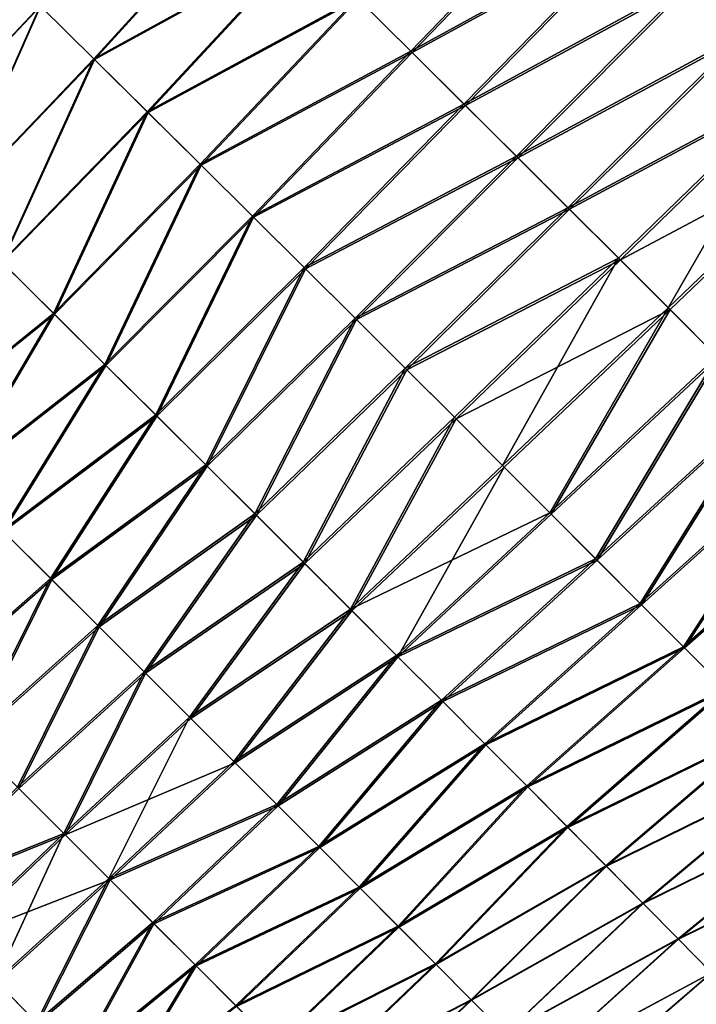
# Model space of a CAD drawing. Header units: metres. Extents: x -42 to 163, y -93 to 90.
# Tile 203 of 232: x 73 to 84, y 40 to 56. Entities that reach past the tile are written whole.
import ezdxf

# ---------------------------------------------------------------- set-up
doc = ezdxf.new("R2010")
doc.units = ezdxf.units.M
doc.layers.add('solid_500770_SW0001', color=7, linetype='CONTINUOUS')

msp = doc.modelspace()

# ---------------------------------------------------------------- linework, layer by layer
at = {"layer": 'solid_500770_SW0001'}
for points in [[(87.237175, 59.963047, 19.122463), (84.083702, 56.83548, 18.946747), (84.961792, 55.960236, 18.374535)], [(87.265656, 59.935425, -19.104734), (84.991943, 55.930767, -18.3543), (84.111984, 56.807938, -18.929361)], [(82.288597, 58.621048, 19.952579), (78.543671, 56.543674, 20.09831), (79.43502, 55.659164, 19.690622)], [(82.31073, 58.599663, -19.941608), (79.454849, 55.639965, -19.681068), (78.559975, 56.527992, -20.091373)], [(83.192223, 57.722874, 19.472954), (82.288597, 58.621048, 19.952579), (79.43502, 55.659164, 19.690622)], [(82.31073, 58.599663, -19.941608), (83.217751, 57.698112, -19.45875), (79.454849, 55.639965, -19.681068)], [(76.732872, 58.335453, 20.769281), (73.292061, 56.411354, 20.637728), (74.182808, 55.532181, 20.405054)], [(76.742302, 58.326645, -20.766178), (74.192307, 55.523209, -20.402159), (73.298683, 56.405216, -20.636198)], [(77.64257, 57.436218, 20.457924), (76.732872, 58.335453, 20.769281), (74.182808, 55.532181, 20.405054)], [(76.742302, 58.326645, -20.766178), (77.655357, 57.424061, -20.453091), (74.192307, 55.523209, -20.402159)], [(83.192223, 57.722874, 19.472954), (79.43502, 55.659164, 19.690622), (80.315475, 54.784039, 19.235035)], [(83.217751, 57.698112, -19.45875), (80.338615, 54.761551, -19.222391), (79.454849, 55.639965, -19.681068)], [(84.083702, 56.83548, 18.946747), (83.192223, 57.722874, 19.472954), (80.315475, 54.784039, 19.235035)], [(83.217751, 57.698112, -19.45875), (84.111984, 56.807938, -18.929361), (80.338615, 54.761551, -19.222391)], [(77.64257, 57.436218, 20.457924), (74.182808, 55.532181, 20.405054), (75.066895, 54.657734, 20.122784)], [(78.543671, 56.543674, 20.09831), (77.64257, 57.436218, 20.457924), (75.066895, 54.657734, 20.122784)], [(73.292061, 56.411354, 20.637728), (72.395699, 57.293983, 20.820864), (70.915321, 53.890469, 20.247267)], [(72.400131, 57.289982, -20.820396), (73.298683, 56.405216, -20.636198), (70.918602, 53.887543, -20.246643)], [(77.655357, 57.424061, -20.453091), (75.07959, 54.645565, -20.118265), (74.192307, 55.523209, -20.402159)], [(77.655357, 57.424061, -20.453091), (78.559975, 56.527992, -20.091373), (75.07959, 54.645565, -20.118265)], [(84.083702, 56.83548, 18.946747), (80.315475, 54.784039, 19.235035), (81.183876, 53.919647, 18.731758)], [(84.111984, 56.807938, -18.929361), (81.209686, 53.894463, -18.716099), (80.338615, 54.761551, -19.222391)], [(84.961792, 55.960236, 18.374535), (84.083702, 56.83548, 18.946747), (81.183876, 53.919647, 18.731758)], [(84.111984, 56.807938, -18.929361), (84.991943, 55.930767, -18.3543), (81.209686, 53.894463, -18.716099)], [(78.543671, 56.543674, 20.09831), (75.066895, 54.657734, 20.122784), (75.943031, 53.789482, 19.791048)], [(78.559975, 56.527992, -20.091373), (75.959091, 53.773949, -19.784519), (75.07959, 54.645565, -20.118265)], [(79.43502, 55.659164, 19.690622), (78.543671, 56.543674, 20.09831), (75.943031, 53.789482, 19.791048)], [(78.559975, 56.527992, -20.091373), (79.454849, 55.639965, -19.681068), (75.959091, 53.773949, -19.784519)], [(73.292061, 56.411354, 20.637728), (70.915321, 53.890469, 20.247267), (71.788269, 53.027874, 20.048031)], [(73.298683, 56.405216, -20.636198), (71.794434, 53.022102, -20.046303), (70.918602, 53.887543, -20.246643)], [(74.182808, 55.532181, 20.405054), (73.292061, 56.411354, 20.637728), (71.788269, 53.027874, 20.048031)], [(73.298683, 56.405216, -20.636198), (74.192307, 55.523209, -20.402159), (71.794434, 53.022102, -20.046303)], [(84.961792, 55.960236, 18.374535), (81.183876, 53.919647, 18.731758), (82.038834, 53.067478, 18.181408)], [(84.991943, 55.930767, -18.3543), (82.066444, 53.040428, -18.163065), (81.209686, 53.894463, -18.716099)], [(85.825081, 55.098606, 17.757177), (84.961792, 55.960236, 18.374535), (82.038834, 53.067478, 18.181408)], [(84.991943, 55.930767, -18.3543), (85.856102, 55.06823, -17.734419), (82.066444, 53.040428, -18.163065)], [(79.43502, 55.659164, 19.690622), (75.943031, 53.789482, 19.791048), (76.809914, 52.928917, 19.409996)], [(79.454849, 55.639965, -19.681068), (76.829338, 52.910019, -19.400923), (75.959091, 53.773949, -19.784519)], [(80.315475, 54.784039, 19.235035), (79.43502, 55.659164, 19.690622), (76.809914, 52.928917, 19.409996)], [(79.454849, 55.639965, -19.681068), (80.338615, 54.761551, -19.222391), (76.829338, 52.910019, -19.400923)], [(74.182808, 55.532181, 20.405054), (71.788269, 53.027874, 20.048031), (72.655495, 52.16927, 19.796881)], [(74.192307, 55.523209, -20.402159), (72.664894, 52.160275, -19.793779), (71.794434, 53.022102, -20.046303)], [(75.066895, 54.657734, 20.122784), (74.182808, 55.532181, 20.405054), (72.655495, 52.16927, 19.796881)], [(74.192307, 55.523209, -20.402159), (75.07959, 54.645565, -20.118265), (72.664894, 52.160275, -19.793779)], [(85.825081, 55.098606, 17.757177), (82.038834, 53.067478, 18.181408), (82.878838, 52.229103, 17.584898)], [(85.856102, 55.06823, -17.734419), (82.907272, 52.201195, -17.564159), (82.066444, 53.040428, -18.163065)], [(85.825081, 55.098606, 17.757177), (82.878838, 52.229103, 17.584898), (83.702347, 51.406105, 16.943146)], [(85.856102, 55.06823, -17.734419), (86.702995, 54.221893, -17.070646), (82.907272, 52.201195, -17.564159)], [(86.672157, 54.25206, 17.095533), (85.825081, 55.098606, 17.757177), (83.702347, 51.406105, 16.943146)], [(75.066895, 54.657734, 20.122784), (72.655495, 52.16927, 19.796881), (73.515488, 51.316322, 19.493912)], [(75.943031, 53.789482, 19.791048), (75.066895, 54.657734, 20.122784), (73.515488, 51.316322, 19.493912)], [(80.315475, 54.784039, 19.235035), (76.809914, 52.928917, 19.409996), (77.666222, 52.077522, 18.97978)], [(80.338615, 54.761551, -19.222391), (77.688805, 52.055492, -18.967674), (76.829338, 52.910019, -19.400923)], [(81.183876, 53.919647, 18.731758), (80.315475, 54.784039, 19.235035), (77.666222, 52.077522, 18.97978)], [(80.338615, 54.761551, -19.222391), (81.209686, 53.894463, -18.716099), (77.688805, 52.055492, -18.967674)], [(75.07959, 54.645565, -20.118265), (73.528305, 51.303913, -19.489021), (72.664894, 52.160275, -19.793779)], [(75.07959, 54.645565, -20.118265), (75.959091, 53.773949, -19.784519), (73.528305, 51.303913, -19.489021)], [(86.702995, 54.221893, -17.070646), (83.730583, 51.378433, -16.920345), (82.907272, 52.201195, -17.564159)], [(86.672157, 54.25206, 17.095533), (83.702347, 51.406105, 16.943146), (84.507851, 50.600056, 16.257072)], [(86.702995, 54.221893, -17.070646), (84.534966, 50.57354, -16.232954), (83.730583, 51.378433, -16.920345)], [(81.183876, 53.919647, 18.731758), (77.666222, 52.077522, 18.97978), (78.510651, 51.236797, 18.500591)], [(81.209686, 53.894463, -18.716099), (78.535759, 51.212212, -18.485565), (77.688805, 52.055492, -18.967674)], [(82.038834, 53.067478, 18.181408), (81.183876, 53.919647, 18.731758), (78.510651, 51.236797, 18.500591)], [(81.209686, 53.894463, -18.716099), (82.066444, 53.040428, -18.163065), (78.535759, 51.212212, -18.485565)], [(75.943031, 53.789482, 19.791048), (73.515488, 51.316322, 19.493912), (74.36673, 50.470726, 19.139248)], [(75.959091, 53.773949, -19.784519), (74.38298, 50.454887, -19.131981), (73.528305, 51.303913, -19.489021)], [(76.809914, 52.928917, 19.409996), (75.943031, 53.789482, 19.791048), (74.36673, 50.470726, 19.139248)], [(75.959091, 53.773949, -19.784519), (76.829338, 52.910019, -19.400923), (74.38298, 50.454887, -19.131981)], [(82.038834, 53.067478, 18.181408), (78.510651, 51.236797, 18.500591), (79.34166, 50.408363, 17.973091)], [(82.066444, 53.040428, -18.163065), (79.368439, 50.38205, -17.95549), (78.535759, 51.212212, -18.485565)], [(82.878838, 52.229103, 17.584898), (82.038834, 53.067478, 18.181408), (79.34166, 50.408363, 17.973091)], [(82.066444, 53.040428, -18.163065), (82.907272, 52.201195, -17.564159), (79.368439, 50.38205, -17.95549)], [(76.809914, 52.928917, 19.409996), (74.36673, 50.470726, 19.139248), (75.207687, 49.634163, 18.733013)], [(76.829338, 52.910019, -19.400923), (75.22718, 49.615112, -18.722822), (74.38298, 50.454887, -19.131981)], [(77.666222, 52.077522, 18.97978), (76.809914, 52.928917, 19.409996), (75.207687, 49.634163, 18.733013)], [(76.829338, 52.910019, -19.400923), (77.688805, 52.055492, -18.967674), (75.22718, 49.615112, -18.722822)], [(82.878838, 52.229103, 17.584898), (79.34166, 50.408363, 17.973091), (80.157593, 49.593937, 17.398266)], [(82.878838, 52.229103, 17.584898), (80.157593, 49.593937, 17.398266), (80.956779, 48.795227, 16.777105)], [(83.702347, 51.406105, 16.943146), (82.878838, 52.229103, 17.584898), (80.956779, 48.795227, 16.777105)], [(73.515488, 51.316322, 19.493912), (72.655495, 52.16927, 19.796881), (71.050972, 49.327114, 19.283865)], [(72.664894, 52.160275, -19.793779), (73.528305, 51.303913, -19.489021), (71.060669, 49.31773, -19.280602)], [(77.666222, 52.077522, 18.97978), (75.207687, 49.634163, 18.733013), (76.036819, 48.808342, 18.275375)], [(77.688805, 52.055492, -18.967674), (76.058937, 48.786644, -18.262377), (75.22718, 49.615112, -18.722822)], [(78.510651, 51.236797, 18.500591), (77.666222, 52.077522, 18.97978), (76.036819, 48.808342, 18.275375)], [(77.688805, 52.055492, -18.967674), (78.535759, 51.212212, -18.485565), (76.058937, 48.786644, -18.262377)], [(82.907272, 52.201195, -17.564159), (80.185081, 49.566883, -17.378345), (79.368439, 50.38205, -17.95549)], [(82.907272, 52.201195, -17.564159), (83.730583, 51.378433, -16.920345), (80.185081, 49.566883, -17.378345)], [(83.702347, 51.406105, 16.943146), (80.956779, 48.795227, 16.777105), (81.737549, 48.01395, 16.1106)], [(84.507851, 50.600056, 16.257072), (83.702347, 51.406105, 16.943146), (81.737549, 48.01395, 16.1106)], [(73.515488, 51.316322, 19.493912), (71.050972, 49.327114, 19.283865), (71.864761, 48.518303, 18.982576)], [(73.528305, 51.303913, -19.489021), (71.877838, 48.50555, -18.977348), (71.060669, 49.31773, -19.280602)], [(74.36673, 50.470726, 19.139248), (73.515488, 51.316322, 19.493912), (71.864761, 48.518303, 18.982576)], [(73.528305, 51.303913, -19.489021), (74.38298, 50.454887, -19.131981), (71.877838, 48.50555, -18.977348)], [(78.510651, 51.236797, 18.500591), (76.036819, 48.808342, 18.275375), (76.852379, 47.995087, 17.767052)], [(79.34166, 50.408363, 17.973091), (78.510651, 51.236797, 18.500591), (76.852379, 47.995087, 17.767052)], [(83.730583, 51.378433, -16.920345), (80.983955, 48.76852, -16.755129), (80.185081, 49.566883, -17.378345)], [(83.730583, 51.378433, -16.920345), (81.763535, 47.988464, -16.087296), (80.983955, 48.76852, -16.755129)], [(83.730583, 51.378433, -16.920345), (84.534966, 50.57354, -16.232954), (81.763535, 47.988464, -16.087296)], [(78.535759, 51.212212, -18.485565), (76.876266, 47.971569, -17.751595), (76.058937, 48.786644, -18.262377)], [(78.535759, 51.212212, -18.485565), (79.368439, 50.38205, -17.95549), (76.876266, 47.971569, -17.751595)], [(84.507851, 50.600056, 16.257072), (81.737549, 48.01395, 16.1106), (82.498268, 47.251762, 15.399882)], [(85.293823, 49.812492, 15.527728), (84.507851, 50.600056, 16.257072), (82.498268, 47.251762, 15.399882)], [(74.36673, 50.470726, 19.139248), (71.864761, 48.518303, 18.982576), (72.669769, 47.717251, 18.630306)], [(74.38298, 50.454887, -19.131981), (72.686134, 47.701218, -18.622452), (71.877838, 48.50555, -18.977348)], [(75.207687, 49.634163, 18.733013), (74.36673, 50.470726, 19.139248), (72.669769, 47.717251, 18.630306)], [(74.38298, 50.454887, -19.131981), (75.22718, 49.615112, -18.722822), (72.686134, 47.701218, -18.622452)], [(84.534966, 50.57354, -16.232954), (82.522346, 47.228149, -15.376418), (81.763535, 47.988464, -16.087296)], [(84.534966, 50.57354, -16.232954), (85.319046, 49.78783, -15.503431), (82.522346, 47.228149, -15.376418)], [(79.34166, 50.408363, 17.973091), (76.852379, 47.995087, 17.767052), (77.652489, 47.196316, 17.209139)], [(79.368439, 50.38205, -17.95549), (77.677177, 47.171978, -17.191427), (76.876266, 47.971569, -17.751595)], [(80.157593, 49.593937, 17.398266), (79.34166, 50.408363, 17.973091), (77.652489, 47.196316, 17.209139)], [(79.368439, 50.38205, -17.95549), (80.185081, 49.566883, -17.378345), (77.677177, 47.171978, -17.191427)], [(85.293823, 49.812492, 15.527728), (82.498268, 47.251762, 15.399882), (83.237389, 46.510117, 14.646617)], [(85.319046, 49.78783, -15.503431), (83.258919, 46.489002, -14.624072), (82.522346, 47.228149, -15.376418)], [(86.058823, 49.044762, 14.75663), (85.293823, 49.812492, 15.527728), (83.237389, 46.510117, 14.646617)], [(85.319046, 49.78783, -15.503431), (86.081474, 49.022614, -14.733218), (83.258919, 46.489002, -14.624072)], [(75.207687, 49.634163, 18.733013), (72.669769, 47.717251, 18.630306), (73.464363, 46.925694, 18.227148)], [(75.22718, 49.615112, -18.722822), (73.483612, 46.90678, -18.216509), (72.686134, 47.701218, -18.622452)], [(76.036819, 48.808342, 18.275375), (75.207687, 49.634163, 18.733013), (73.464363, 46.925694, 18.227148)], [(75.22718, 49.615112, -18.722822), (76.058937, 48.786644, -18.262377), (73.483612, 46.90678, -18.216509)], [(80.157593, 49.593937, 17.398266), (77.652489, 47.196316, 17.209139), (78.435272, 46.413956, 16.602739)], [(80.185081, 49.566883, -17.378345), (78.459724, 46.389885, -16.582954), (77.677177, 47.171978, -17.191427)], [(80.956779, 48.795227, 16.777105), (80.157593, 49.593937, 17.398266), (78.435272, 46.413956, 16.602739)], [(80.185081, 49.566883, -17.378345), (80.983955, 48.76852, -16.755129), (78.459724, 46.389885, -16.582954)], [(86.058823, 49.044762, 14.75663), (83.237389, 46.510117, 14.646617), (83.953407, 45.790421, 13.852583)], [(86.081474, 49.022614, -14.733218), (83.971771, 45.772446, -13.831832), (83.258919, 46.489002, -14.624072)], [(86.801414, 48.298187, 13.945399), (86.058823, 49.044762, 14.75663), (83.953407, 45.790421, 13.852583)], [(86.081474, 49.022614, -14.733218), (86.820877, 48.279209, -13.923759), (83.971771, 45.772446, -13.831832)], [(76.036819, 48.808342, 18.275375), (73.464363, 46.925694, 18.227148), (74.246826, 46.145447, 17.773512)], [(76.058937, 48.786644, -18.262377), (74.268227, 46.124359, -17.760441), (73.483612, 46.90678, -18.216509)], [(76.852379, 47.995087, 17.767052), (76.036819, 48.808342, 18.275375), (74.246826, 46.145447, 17.773512)], [(76.058937, 48.786644, -18.262377), (76.876266, 47.971569, -17.751595), (74.268227, 46.124359, -17.760441)], [(81.737549, 48.01395, 16.1106), (80.956779, 48.795227, 16.777105), (78.435272, 46.413956, 16.602739)], [(80.983955, 48.76852, -16.755129), (79.222206, 45.626984, -15.927796), (78.459724, 46.389885, -16.582954)], [(80.983955, 48.76852, -16.755129), (81.763535, 47.988464, -16.087296), (79.222206, 45.626984, -15.927796)], [(86.801414, 48.298187, 13.945399), (83.953407, 45.790421, 13.852583), (84.644814, 45.094078, 13.019564)], [(86.820877, 48.279209, -13.923759), (84.659676, 45.079628, -13.001295), (83.971771, 45.772446, -13.831832)], [(76.852379, 47.995087, 17.767052), (74.246826, 46.145447, 17.773512), (75.015259, 45.378456, 17.270445)], [(76.876266, 47.971569, -17.751595), (75.037926, 45.356068, -17.255173), (74.268227, 46.124359, -17.760441)], [(77.652489, 47.196316, 17.209139), (76.852379, 47.995087, 17.767052), (75.015259, 45.378456, 17.270445)], [(76.876266, 47.971569, -17.751595), (77.677177, 47.171978, -17.191427), (75.037926, 45.356068, -17.255173)], [(81.737549, 48.01395, 16.1106), (78.435272, 46.413956, 16.602739), (79.198853, 45.649925, 15.948955)], [(82.498268, 47.251762, 15.399882), (81.737549, 48.01395, 16.1106), (79.198853, 45.649925, 15.948955)], [(81.763535, 47.988464, -16.087296), (82.522346, 47.228149, -15.376418), (79.222206, 45.626984, -15.927796)], [(73.464363, 46.925694, 18.227148), (72.669769, 47.717251, 18.630306), (71.330879, 45.04747, 18.053099)], [(72.686134, 47.701218, -18.622452), (73.483612, 46.90678, -18.216509), (71.34993, 45.02869, -18.04298)], [(77.652489, 47.196316, 17.209139), (75.015259, 45.378456, 17.270445), (75.767731, 44.626682, 16.719067)], [(77.677177, 47.171978, -17.191427), (75.790672, 44.604019, -16.701653), (75.037926, 45.356068, -17.255173)], [(78.435272, 46.413956, 16.602739), (77.652489, 47.196316, 17.209139), (75.767731, 44.626682, 16.719067)], [(77.677177, 47.171978, -17.191427), (78.459724, 46.389885, -16.582954), (75.790672, 44.604019, -16.701653)], [(82.498268, 47.251762, 15.399882), (79.198853, 45.649925, 15.948955), (79.941391, 44.906071, 15.249056)], [(82.522346, 47.228149, -15.376418), (79.962967, 44.884876, -15.227733), (79.222206, 45.626984, -15.927796)], [(83.237389, 46.510117, 14.646617), (82.498268, 47.251762, 15.399882), (79.941391, 44.906071, 15.249056)], [(82.522346, 47.228149, -15.376418), (83.258919, 46.489002, -14.624072), (79.962967, 44.884876, -15.227733)], [(73.464363, 46.925694, 18.227148), (71.330879, 45.04747, 18.053099), (72.13147, 44.248787, 17.607821)], [(73.483612, 46.90678, -18.216509), (72.152748, 44.227753, -17.595161), (71.34993, 45.02869, -18.04298)], [(74.246826, 46.145447, 17.773512), (73.464363, 46.925694, 18.227148), (72.13147, 44.248787, 17.607821)], [(73.483612, 46.90678, -18.216509), (74.268227, 46.124359, -17.760441), (72.152748, 44.227753, -17.595161)], [(83.237389, 46.510117, 14.646617), (79.941391, 44.906071, 15.249056), (80.661194, 44.184013, 14.504925)], [(83.953407, 45.790421, 13.852583), (83.237389, 46.510117, 14.646617), (80.661194, 44.184013, 14.504925)], [(78.435272, 46.413956, 16.602739), (75.767731, 44.626682, 16.719067), (76.502312, 43.892082, 16.120497)], [(78.459724, 46.389885, -16.582954), (76.524612, 43.870098, -16.101248), (75.790672, 44.604019, -16.701653)], [(79.198853, 45.649925, 15.948955), (78.435272, 46.413956, 16.602739), (76.502312, 43.892082, 16.120497)], [(78.459724, 46.389885, -16.582954), (79.222206, 45.626984, -15.927796), (76.524612, 43.870098, -16.101248)], [(83.258919, 46.489002, -14.624072), (80.680374, 44.165173, -14.484537), (79.962967, 44.884876, -15.227733)], [(83.258919, 46.489002, -14.624072), (83.971771, 45.772446, -13.831832), (80.680374, 44.165173, -14.484537)], [(74.246826, 46.145447, 17.773512), (72.13147, 44.248787, 17.607821), (72.916878, 43.464611, 17.106482)], [(74.268227, 46.124359, -17.760441), (72.939445, 43.442257, -17.091558), (72.152748, 44.227753, -17.595161)], [(75.015259, 45.378456, 17.270445), (74.246826, 46.145447, 17.773512), (72.916878, 43.464611, 17.106482)], [(74.268227, 46.124359, -17.760441), (75.037926, 45.356068, -17.255173), (72.939445, 43.442257, -17.091558)], [(83.953407, 45.790421, 13.852583), (80.661194, 44.184013, 14.504925), (81.356621, 43.485302, 13.718584)], [(83.971771, 45.772446, -13.831832), (81.372772, 43.469467, -13.699988), (80.680374, 44.165173, -14.484537)], [(84.644814, 45.094078, 13.019564), (83.953407, 45.790421, 13.852583), (81.356621, 43.485302, 13.718584)], [(83.971771, 45.772446, -13.831832), (84.659676, 45.079628, -13.001295), (81.372772, 43.469467, -13.699988)], [(79.198853, 45.649925, 15.948955), (76.502312, 43.892082, 16.120497), (77.217079, 43.176613, 15.475875)], [(79.222206, 45.626984, -15.927796), (77.238068, 43.155952, -15.455764), (76.524612, 43.870098, -16.101248)], [(79.941391, 44.906071, 15.249056), (79.198853, 45.649925, 15.948955), (77.217079, 43.176613, 15.475875)], [(79.222206, 45.626984, -15.927796), (79.962967, 44.884876, -15.227733), (77.238068, 43.155952, -15.455764)], [(75.015259, 45.378456, 17.270445), (72.916878, 43.464611, 17.106482), (73.684708, 42.69738, 16.550472)], [(75.037926, 45.356068, -17.255173), (73.707474, 42.674824, -16.533297), (72.939445, 43.442257, -17.091558)], [(75.767731, 44.626682, 16.719067), (75.015259, 45.378456, 17.270445), (73.684708, 42.69738, 16.550472)], [(75.037926, 45.356068, -17.255173), (75.790672, 44.604019, -16.701653), (73.707474, 42.674824, -16.533297)], [(84.644814, 45.094078, 13.019564), (81.356621, 43.485302, 13.718584), (82.026009, 42.811497, 12.892055)], [(84.659676, 45.079628, -13.001295), (82.038795, 42.799049, -12.875913), (81.372772, 43.469467, -13.699988)], [(85.310165, 44.422409, 12.149356), (84.644814, 45.094078, 13.019564), (82.026009, 42.811497, 12.892055)], [(84.659676, 45.079628, -13.001295), (85.321716, 44.411282, -12.134096), (82.038795, 42.799049, -12.875913)], [(79.941391, 44.906071, 15.249056), (77.217079, 43.176613, 15.475875), (77.910248, 42.482033, 14.786806)], [(79.962967, 44.884876, -15.227733), (77.929352, 42.463223, -14.767021), (77.238068, 43.155952, -15.455764)], [(80.661194, 44.184013, 14.504925), (79.941391, 44.906071, 15.249056), (77.910248, 42.482033, 14.786806)], [(79.962967, 44.884876, -15.227733), (80.680374, 44.165173, -14.484537), (77.929352, 42.463223, -14.767021)], [(75.767731, 44.626682, 16.719067), (73.684708, 42.69738, 16.550472), (74.432533, 41.949535, 15.941176)], [(75.790672, 44.604019, -16.701653), (76.524612, 43.870098, -16.101248), (73.707474, 42.674824, -16.533297)], [(76.502312, 43.892082, 16.120497), (75.767731, 44.626682, 16.719067), (74.432533, 41.949535, 15.941176)], [(85.310165, 44.422409, 12.149356), (82.026009, 42.811497, 12.892055), (82.667809, 42.164047, 12.02738)], [(85.321716, 44.411282, -12.134096), (82.677444, 42.154758, -12.014215), (82.038795, 42.799049, -12.875913)], [(85.948433, 43.776257, 11.243841), (85.310165, 44.422409, 12.149356), (82.667809, 42.164047, 12.02738)], [(85.321716, 44.411282, -12.134096), (85.957008, 43.768105, -11.231868), (82.677444, 42.154758, -12.014215)], [(80.661194, 44.184013, 14.504925), (77.910248, 42.482033, 14.786806), (78.58017, 41.809929, 14.055358)], [(80.680374, 44.165173, -14.484537), (78.596794, 41.79356, -14.036844), (77.929352, 42.463223, -14.767021)], [(81.356621, 43.485302, 13.718584), (80.661194, 44.184013, 14.504925), (78.58017, 41.809929, 14.055358)], [(80.680374, 44.165173, -14.484537), (81.372772, 43.469467, -13.699988), (78.596794, 41.79356, -14.036844)], [(77.217079, 43.176613, 15.475875), (76.502312, 43.892082, 16.120497), (74.432533, 41.949535, 15.941176)], [(76.524612, 43.870098, -16.101248), (74.454506, 41.927807, -15.92203), (73.707474, 42.674824, -16.533297)], [(76.524612, 43.870098, -16.101248), (77.238068, 43.155952, -15.455764), (74.454506, 41.927807, -15.92203)], [(85.948433, 43.776257, 11.243841), (82.667809, 42.164047, 12.02738), (83.280907, 41.5439, 11.126719)], [(85.957008, 43.768105, -11.231868), (83.287766, 41.537395, -11.116803), (82.677444, 42.154758, -12.014215)], [(86.558746, 43.156296, 10.304933), (85.948433, 43.776257, 11.243841), (83.280907, 41.5439, 11.126719)], [(85.957008, 43.768105, -11.231868), (86.564674, 43.150803, -10.296247), (83.287766, 41.537395, -11.116803)], [(73.684708, 42.69738, 16.550472), (72.916878, 43.464611, 17.106482), (71.133904, 41.67223, 16.887981)], [(72.939445, 43.442257, -17.091558), (73.707474, 42.674824, -16.533297), (71.15641, 41.649879, -16.873165)], [(81.356621, 43.485302, 13.718584), (78.58017, 41.809929, 14.055358), (79.225197, 41.161865, 13.283614)], [(81.372772, 43.469467, -13.699988), (79.238777, 41.14854, -13.267068), (78.596794, 41.79356, -14.036844)], [(82.026009, 42.811497, 12.892055), (81.356621, 43.485302, 13.718584), (79.225197, 41.161865, 13.283614)], [(81.372772, 43.469467, -13.699988), (82.038795, 42.799049, -12.875913), (79.238777, 41.14854, -13.267068)], [(77.217079, 43.176613, 15.475875), (74.432533, 41.949535, 15.941176), (75.157967, 41.223507, 15.280018)], [(77.238068, 43.155952, -15.455764), (75.178452, 41.203266, -15.260004), (74.454506, 41.927807, -15.92203)], [(77.910248, 42.482033, 14.786806), (77.217079, 43.176613, 15.475875), (75.157967, 41.223507, 15.280018)], [(77.238068, 43.155952, -15.455764), (77.929352, 42.463223, -14.767021), (75.178452, 41.203266, -15.260004)], [(86.558746, 43.156296, 10.304933), (83.280907, 41.5439, 11.126719), (83.864365, 40.951813, 10.192268)], [(86.564674, 43.150803, -10.296247), (83.86879, 40.947754, -10.185586), (83.287766, 41.537395, -11.116803)], [(87.140221, 42.563213, 9.334542), (86.558746, 43.156296, 10.304933), (83.864365, 40.951813, 10.192268)], [(86.564674, 43.150803, -10.296247), (87.143852, 42.560047, -9.328849), (83.86879, 40.947754, -10.185586)], [(82.026009, 42.811497, 12.892055), (79.225197, 41.161865, 13.283614), (79.843681, 40.53941, 12.473662)], [(82.038795, 42.799049, -12.875913), (79.854111, 40.529255, -12.459647), (79.238777, 41.14854, -13.267068)], [(82.667809, 42.164047, 12.02738), (82.026009, 42.811497, 12.892055), (79.843681, 40.53941, 12.473662)], [(82.038795, 42.799049, -12.875913), (82.677444, 42.154758, -12.014215), (79.854111, 40.529255, -12.459647)], [(73.684708, 42.69738, 16.550472), (71.133904, 41.67223, 16.887981), (71.853653, 40.952873, 16.367775)], [(73.707474, 42.674824, -16.533297), (71.876266, 40.930424, -16.350733), (71.15641, 41.649879, -16.873165)], [(73.684708, 42.69738, 16.550472), (71.853653, 40.952873, 16.367775), (72.554466, 40.252052, 15.796908)], [(73.707474, 42.674824, -16.533297), (74.454506, 41.927807, -15.92203), (71.876266, 40.930424, -16.350733)], [(74.432533, 41.949535, 15.941176), (73.684708, 42.69738, 16.550472), (72.554466, 40.252052, 15.796908)], [(77.910248, 42.482033, 14.786806), (75.157967, 41.223507, 15.280018), (75.858803, 40.521465, 14.569039)], [(77.929352, 42.463223, -14.767021), (75.877235, 40.503254, -14.549497), (75.178452, 41.203266, -15.260004)], [(78.58017, 41.809929, 14.055358), (77.910248, 42.482033, 14.786806), (75.858803, 40.521465, 14.569039)], [(77.929352, 42.463223, -14.767021), (78.596794, 41.79356, -14.036844), (75.877235, 40.503254, -14.549497)], [(87.140221, 42.563213, 9.334542), (83.864365, 40.951813, 10.192268), (84.417236, 40.388554, 9.226226)], [(87.143852, 42.560047, -9.328849), (84.419579, 40.386608, -9.222458), (83.86879, 40.947754, -10.185586)], [(82.667809, 42.164047, 12.02738), (79.843681, 40.53941, 12.473662), (80.434227, 39.943882, 11.627655)], [(82.677444, 42.154758, -12.014215), (80.441849, 39.936543, -11.616596), (79.854111, 40.529255, -12.459647)], [(83.280907, 41.5439, 11.126719), (82.667809, 42.164047, 12.02738), (80.434227, 39.943882, 11.627655)], [(82.677444, 42.154758, -12.014215), (83.287766, 41.537395, -11.116803), (80.441849, 39.936543, -11.616596)], [(74.432533, 41.949535, 15.941176), (72.554466, 40.252052, 15.796908), (73.234024, 39.572098, 15.176729)], [(75.157967, 41.223507, 15.280018), (74.432533, 41.949535, 15.941176), (73.234024, 39.572098, 15.176729)], [(74.454506, 41.927807, -15.92203), (72.576256, 40.230438, -15.777856), (71.876266, 40.930424, -16.350733)], [(74.454506, 41.927807, -15.92203), (73.254395, 39.55191, -15.156698), (72.576256, 40.230438, -15.777856)], [(74.454506, 41.927807, -15.92203), (75.178452, 41.203266, -15.260004), (73.254395, 39.55191, -15.156698)], [(78.58017, 41.809929, 14.055358), (75.858803, 40.521465, 14.569039), (76.533028, 39.84536, 13.810842)], [(78.596794, 41.79356, -14.036844), (76.548767, 39.829815, -13.792786), (75.877235, 40.503254, -14.549497)], [(79.225197, 41.161865, 13.283614), (78.58017, 41.809929, 14.055358), (76.533028, 39.84536, 13.810842)], [(78.596794, 41.79356, -14.036844), (79.238777, 41.14854, -13.267068), (76.548767, 39.829815, -13.792786)], [(83.280907, 41.5439, 11.126719), (80.434227, 39.943882, 11.627655), (80.995842, 39.376122, 10.747867)], [(83.287766, 41.537395, -11.116803), (81.001015, 39.371227, -10.73993), (80.441849, 39.936543, -11.616596)], [(83.864365, 40.951813, 10.192268), (83.280907, 41.5439, 11.126719), (80.995842, 39.376122, 10.747867)], [(83.287766, 41.537395, -11.116803), (83.86879, 40.947754, -10.185586), (81.001015, 39.371227, -10.73993)], [(75.157967, 41.223507, 15.280018), (73.234024, 39.572098, 15.176729), (73.890236, 38.915096, 14.509165)], [(75.178452, 41.203266, -15.260004), (73.908699, 38.896797, -14.489449), (73.254395, 39.55191, -15.156698)], [(75.858803, 40.521465, 14.569039), (75.157967, 41.223507, 15.280018), (73.890236, 38.915096, 14.509165)], [(75.178452, 41.203266, -15.260004), (75.877235, 40.503254, -14.549497), (73.908699, 38.896797, -14.489449)], [(79.225197, 41.161865, 13.283614), (76.533028, 39.84536, 13.810842), (77.17865, 39.197132, 13.008046)], [(79.238777, 41.14854, -13.267068), (77.191093, 39.184883, -12.992186), (76.548767, 39.829815, -13.792786)], [(79.843681, 40.53941, 12.473662), (79.225197, 41.161865, 13.283614), (77.17865, 39.197132, 13.008046)], [(79.238777, 41.14854, -13.267068), (79.854111, 40.529255, -12.459647), (77.191093, 39.184883, -12.992186)], [(83.864365, 40.951813, 10.192268), (80.995842, 39.376122, 10.747867), (81.527603, 38.83691, 9.836589)], [(84.417236, 40.388554, 9.226226), (83.864365, 40.951813, 10.192268), (81.527603, 38.83691, 9.836589)], [(83.86879, 40.947754, -10.185586), (81.530678, 38.834141, -9.831666), (81.001015, 39.371227, -10.73993)], [(83.86879, 40.947754, -10.185586), (84.419579, 40.386608, -9.222458), (81.530678, 38.834141, -9.831666)], [(75.858803, 40.521465, 14.569039), (73.890236, 38.915096, 14.509165), (74.521194, 38.282902, 13.796717)], [(75.877235, 40.503254, -14.549497), (74.53717, 38.267071, -13.778295), (73.908699, 38.896797, -14.489449)], [(76.533028, 39.84536, 13.810842), (75.858803, 40.521465, 14.569039), (74.521194, 38.282902, 13.796717)], [(75.877235, 40.503254, -14.549497), (76.548767, 39.829815, -13.792786), (74.53717, 38.267071, -13.778295)], [(79.843681, 40.53941, 12.473662), (77.17865, 39.197132, 13.008046), (77.793663, 38.578701, 12.163276)], [(79.854111, 40.529255, -12.459647), (77.802849, 38.569725, -12.150208), (77.191093, 39.184883, -12.992186)], [(80.434227, 39.943882, 11.627655), (79.843681, 40.53941, 12.473662), (77.793663, 38.578701, 12.163276)], [(79.854111, 40.529255, -12.459647), (80.441849, 39.936543, -11.616596), (77.802849, 38.569725, -12.150208)], [(84.417236, 40.388554, 9.226226), (81.527603, 38.83691, 9.836589), (82.028595, 38.327038, 8.896111)], [(84.419579, 40.386608, -9.222458), (82.02993, 38.326038, -8.893791), (81.530678, 38.834141, -9.831666)], [(84.938614, 39.854843, 8.230723), (84.417236, 40.388554, 9.226226), (82.028595, 38.327038, 8.896111)], [(84.419579, 40.386608, -9.222458), (84.939461, 39.854454, -8.22918), (82.02993, 38.326038, -8.893791)], [(73.234024, 39.572098, 15.176729), (72.554466, 40.252052, 15.796908), (71.266403, 38.395576, 15.338831)], [(72.576256, 40.230438, -15.777856), (73.254395, 39.55191, -15.156698), (71.287697, 38.374413, -15.31873)], [(80.434227, 39.943882, 11.627655), (77.793663, 38.578701, 12.163276), (78.376495, 37.991554, 11.279285)], [(80.441849, 39.936543, -11.616596), (78.382874, 37.985394, -11.269428), (77.802849, 38.569725, -12.150208)], [(80.995842, 39.376122, 10.747867), (80.434227, 39.943882, 11.627655), (78.376495, 37.991554, 11.279285)], [(80.441849, 39.936543, -11.616596), (81.001015, 39.371227, -10.73993), (78.382874, 37.985394, -11.269428)]]:
    msp.add_3dface(points, dxfattribs=at)

doc.saveas('drawing.dxf')
